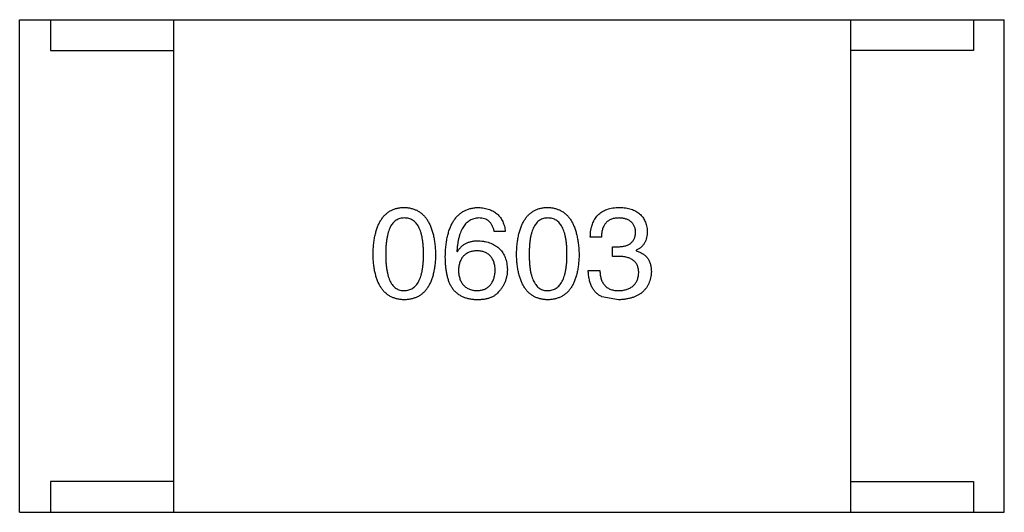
# Model space of a CAD drawing. Header units: inches. Extents: x -100 to 126, y -58 to 58.
# Tile 78 of 118: x 77.799 to 79.399, y 11.611 to 12.411. Entities that reach past the tile are written whole.
import ezdxf

# ---------------------------------------------------------------- set-up
doc = ezdxf.new("R2010")
doc.units = ezdxf.units.IN
doc.header["$LTSCALE"] = 1.21
doc.header["$MEASUREMENT"] = 0
doc.layers.get('0').update_dxf_attribs({"linetype": 'CONTINUOUS'})

msp = doc.modelspace()

# ---------------------------------------------------------------- linework, layer by layer
at = {"color": 7, "linetype": 'Continuous'}
for p, q in [((77.7988, 11.6109), (77.7988, 12.4109)), ((77.7988, 12.4109), (79.3988, 12.4109)), ((77.8488, 12.4109), (77.8488, 12.3609)), ((78.0488, 12.4109), (78.0488, 11.6109)), ((79.1488, 12.4109), (79.1488, 11.6109)), ((79.3488, 12.4109), (79.3488, 12.3609)), ((79.3988, 11.6109), (79.3988, 12.4109)), ((77.8488, 12.3609), (78.0488, 12.3609)), ((79.3488, 12.3609), (79.1488, 12.3609)), ((78.588, 12.0668), (78.57, 12.0668)), ((78.7441, 12.0578), (78.7261, 12.0578)), ((78.5093, 12.0348), (78.5101, 12.034)), ((78.7621, 12.0266), (78.7621, 12.0422)), ((78.7621, 12.0422), (78.772, 12.0422)), ((78.8007, 12.0365), (78.8007, 12.0356)), ((78.7712, 12.0266), (78.7621, 12.0266)), ((78.7228, 12.0037), (78.7417, 12.0037)), ((78.772, 11.9561), (78.7449, 11.961)), ((77.8488, 11.6609), (77.8488, 11.6109)), ((78.0488, 11.6609), (77.8488, 11.6609)), ((79.1488, 11.6609), (79.3488, 11.6609)), ((79.3488, 11.6609), (79.3488, 11.6109)), ((77.7988, 11.6109), (79.3988, 11.6109))]:
    msp.add_line(p, q, dxfattribs=at)
for points, knots in [([(78.3731, 12.0299), (78.3732, 12.0329), (78.3734, 12.0389), (78.3741, 12.0474), (78.3752, 12.0554), (78.3768, 12.0628), (78.3786, 12.0696), (78.3809, 12.0759), (78.3835, 12.0815), (78.3865, 12.0866), (78.3898, 12.0912), (78.3936, 12.0951), (78.3977, 12.0984), (78.4022, 12.1012), (78.4071, 12.1033), (78.4124, 12.1049), (78.418, 12.1059), (78.4219, 12.106), (78.4239, 12.1061)], [0, 0, 0, 0, 0.088823, 0.172287, 0.250296, 0.323438, 0.392244, 0.456221, 0.516635, 0.573871, 0.628, 0.680335, 0.731489, 0.782557, 0.834044, 0.886738, 0.942089, 1, 1, 1, 1]), ([(78.4239, 12.1061), (78.4258, 12.106), (78.4297, 12.1058), (78.4352, 12.1047), (78.4404, 12.103), (78.4452, 12.1009), (78.4497, 12.0981), (78.4538, 12.0947), (78.4575, 12.0907), (78.4609, 12.0862), (78.4639, 12.0811), (78.4666, 12.0755), (78.4688, 12.0693), (78.4707, 12.0625), (78.4723, 12.0552), (78.4735, 12.0472), (78.4743, 12.0388), (78.4746, 12.0329), (78.4747, 12.0299)], [0, 0, 0, 0, 0.057415, 0.112361, 0.16496, 0.216437, 0.267441, 0.318839, 0.371478, 0.426325, 0.483626, 0.544235, 0.608673, 0.677374, 0.750405, 0.828394, 0.911525, 1, 1, 1, 1]), ([(78.4905, 12.0266), (78.4906, 12.0298), (78.4907, 12.0359), (78.4916, 12.0447), (78.4927, 12.053), (78.4944, 12.0607), (78.4963, 12.0677), (78.4987, 12.0742), (78.5015, 12.0801), (78.5047, 12.0854), (78.5082, 12.0901), (78.5123, 12.0942), (78.5167, 12.0978), (78.5215, 12.1007), (78.5267, 12.1029), (78.5323, 12.1046), (78.5383, 12.1057), (78.5424, 12.106), (78.5446, 12.1061)], [0, 0, 0, 0, 0.087517, 0.169686, 0.246944, 0.319347, 0.387088, 0.450961, 0.511075, 0.567974, 0.622351, 0.675039, 0.726853, 0.778688, 0.83093, 0.884738, 0.941043, 1, 1, 1, 1]), ([(78.5446, 12.1061), (78.5462, 12.106), (78.5493, 12.1057), (78.5538, 12.105), (78.558, 12.1041), (78.562, 12.1028), (78.5657, 12.1013), (78.5691, 12.0995), (78.5723, 12.0974), (78.5752, 12.0951), (78.5777, 12.0925), (78.58, 12.0896), (78.5821, 12.0865), (78.5838, 12.0831), (78.5853, 12.0794), (78.5865, 12.0754), (78.5875, 12.0712), (78.5878, 12.0683), (78.588, 12.0668)], [0, 0, 0, 0, 0.073784, 0.144317, 0.211047, 0.274818, 0.336501, 0.395724, 0.453465, 0.510016, 0.566585, 0.622844, 0.680328, 0.739335, 0.800408, 0.863904, 0.93053, 1, 1, 1, 1]), ([(78.6062, 12.0299), (78.6063, 12.0329), (78.6065, 12.0389), (78.6073, 12.0474), (78.6084, 12.0554), (78.6099, 12.0628), (78.6118, 12.0696), (78.614, 12.0759), (78.6166, 12.0815), (78.6196, 12.0866), (78.623, 12.0912), (78.6267, 12.0951), (78.6309, 12.0984), (78.6354, 12.1012), (78.6403, 12.1033), (78.6455, 12.1049), (78.6512, 12.1059), (78.6551, 12.106), (78.657, 12.1061)], [0, 0, 0, 0, 0.088823, 0.172287, 0.250296, 0.323438, 0.392244, 0.456221, 0.516635, 0.573871, 0.628, 0.680335, 0.731489, 0.782557, 0.834044, 0.886738, 0.942089, 1, 1, 1, 1]), ([(78.657, 12.1061), (78.659, 12.106), (78.6628, 12.1058), (78.6684, 12.1047), (78.6736, 12.103), (78.6784, 12.1009), (78.6829, 12.0981), (78.687, 12.0947), (78.6907, 12.0907), (78.6941, 12.0862), (78.6971, 12.0811), (78.6997, 12.0755), (78.702, 12.0693), (78.7039, 12.0625), (78.7054, 12.0552), (78.7066, 12.0472), (78.7075, 12.0388), (78.7077, 12.0329), (78.7079, 12.0299)], [0, 0, 0, 0, 0.057415, 0.112361, 0.16496, 0.216437, 0.267441, 0.318839, 0.371478, 0.426325, 0.483626, 0.544235, 0.608673, 0.677374, 0.750405, 0.828394, 0.911525, 1, 1, 1, 1]), ([(78.7261, 12.0578), (78.7261, 12.0597), (78.7263, 12.0634), (78.7269, 12.0688), (78.7279, 12.0739), (78.7293, 12.0786), (78.731, 12.0829), (78.7331, 12.0869), (78.7355, 12.0905), (78.7383, 12.0937), (78.7415, 12.0965), (78.745, 12.099), (78.7489, 12.1012), (78.7532, 12.1029), (78.7578, 12.1043), (78.7628, 12.1053), (78.7681, 12.106), (78.7717, 12.1061), (78.7736, 12.1061)], [0, 0, 0, 0, 0.074804, 0.144899, 0.211458, 0.274554, 0.334363, 0.392059, 0.448123, 0.503024, 0.558154, 0.613471, 0.670844, 0.729926, 0.792003, 0.857405, 0.926768, 1, 1, 1, 1]), ([(78.7736, 12.1061), (78.7753, 12.106), (78.7787, 12.1059), (78.7836, 12.1052), (78.7881, 12.1044), (78.7924, 12.1032), (78.7963, 12.1018), (78.7999, 12.1), (78.8032, 12.098), (78.8062, 12.0957), (78.8089, 12.0932), (78.8113, 12.0903), (78.8133, 12.0872), (78.815, 12.0838), (78.8164, 12.0802), (78.8175, 12.0762), (78.8183, 12.072), (78.8186, 12.0691), (78.8187, 12.0676)], [0, 0, 0, 0, 0.077845, 0.151584, 0.221397, 0.287366, 0.350104, 0.410398, 0.467998, 0.524388, 0.579979, 0.635152, 0.690917, 0.747936, 0.806661, 0.867861, 0.932479, 1, 1, 1, 1]), ([(78.4239, 12.0889), (78.4227, 12.0889), (78.4203, 12.0888), (78.4168, 12.0881), (78.4136, 12.0869), (78.4106, 12.0853), (78.4078, 12.0832), (78.4053, 12.0806), (78.403, 12.0776), (78.401, 12.0741), (78.3993, 12.0702), (78.3977, 12.0658), (78.3965, 12.0609), (78.3954, 12.0556), (78.3946, 12.0498), (78.394, 12.0436), (78.3936, 12.0369), (78.3936, 12.0323), (78.3936, 12.0299)], [0, 0, 0, 0, 0.049764, 0.097007, 0.143217, 0.188577, 0.235116, 0.282997, 0.333719, 0.387776, 0.445989, 0.508679, 0.576563, 0.649481, 0.728235, 0.812722, 0.903548, 1, 1, 1, 1]), ([(78.455, 12.0299), (78.455, 12.0323), (78.455, 12.0369), (78.4546, 12.0436), (78.454, 12.0498), (78.4532, 12.0556), (78.4521, 12.0609), (78.4508, 12.0658), (78.4492, 12.0702), (78.4474, 12.0741), (78.4453, 12.0776), (78.443, 12.0806), (78.4404, 12.0832), (78.4376, 12.0853), (78.4345, 12.0869), (78.4312, 12.0881), (78.4276, 12.0888), (78.4251, 12.0889), (78.4239, 12.0889)], [0, 0, 0, 0, 0.095719, 0.185854, 0.269738, 0.347952, 0.420315, 0.487894, 0.550245, 0.608186, 0.662454, 0.713283, 0.761375, 0.808209, 0.854301, 0.901312, 0.949396, 1, 1, 1, 1]), ([(78.5446, 12.0889), (78.5433, 12.0888), (78.5407, 12.0886), (78.537, 12.0878), (78.5336, 12.0866), (78.5304, 12.0849), (78.5273, 12.083), (78.5245, 12.0806), (78.522, 12.0777), (78.5197, 12.0746), (78.5176, 12.071), (78.5157, 12.067), (78.5141, 12.0626), (78.5127, 12.0578), (78.5115, 12.0526), (78.5105, 12.047), (78.5098, 12.0411), (78.5095, 12.0369), (78.5093, 12.0348)], [0, 0, 0, 0, 0.054741, 0.107075, 0.158339, 0.208382, 0.258772, 0.310045, 0.362765, 0.417822, 0.475982, 0.537466, 0.602901, 0.673037, 0.747247, 0.826291, 0.910782, 1, 1, 1, 1]), ([(78.57, 12.0668), (78.5696, 12.0685), (78.5689, 12.0718), (78.567, 12.0764), (78.5646, 12.0803), (78.5617, 12.0835), (78.5582, 12.0859), (78.5541, 12.0877), (78.5495, 12.0888), (78.5463, 12.0889), (78.5446, 12.0889)], [0, 0, 0, 0, 0.1439, 0.274233, 0.394478, 0.509388, 0.621911, 0.738504, 0.863414, 1, 1, 1, 1]), ([(78.657, 12.0889), (78.6558, 12.0889), (78.6534, 12.0888), (78.6499, 12.0881), (78.6467, 12.0869), (78.6437, 12.0853), (78.641, 12.0832), (78.6384, 12.0806), (78.6362, 12.0776), (78.6342, 12.0741), (78.6324, 12.0702), (78.6309, 12.0658), (78.6296, 12.0609), (78.6285, 12.0556), (78.6277, 12.0498), (78.6272, 12.0436), (78.6268, 12.0369), (78.6267, 12.0323), (78.6267, 12.0299)], [0, 0, 0, 0, 0.049764, 0.097007, 0.143217, 0.188577, 0.235116, 0.282997, 0.333719, 0.387776, 0.445989, 0.508679, 0.576563, 0.649481, 0.728235, 0.812722, 0.903548, 1, 1, 1, 1]), ([(78.6882, 12.0299), (78.6882, 12.0323), (78.6881, 12.0369), (78.6878, 12.0436), (78.6872, 12.0498), (78.6863, 12.0556), (78.6852, 12.0609), (78.6839, 12.0658), (78.6823, 12.0702), (78.6805, 12.0741), (78.6784, 12.0776), (78.6761, 12.0806), (78.6735, 12.0832), (78.6707, 12.0853), (78.6677, 12.0869), (78.6643, 12.0881), (78.6608, 12.0888), (78.6583, 12.0889), (78.657, 12.0889)], [0, 0, 0, 0, 0.095719, 0.185854, 0.269738, 0.347952, 0.420315, 0.487894, 0.550245, 0.608186, 0.662454, 0.713283, 0.761375, 0.808209, 0.854301, 0.901312, 0.949396, 1, 1, 1, 1]), ([(78.7728, 12.0889), (78.7717, 12.0889), (78.7695, 12.0888), (78.7663, 12.0885), (78.7633, 12.0879), (78.7606, 12.087), (78.758, 12.0859), (78.7557, 12.0846), (78.7535, 12.083), (78.7516, 12.0812), (78.7499, 12.0791), (78.7485, 12.0767), (78.7472, 12.0742), (78.7461, 12.0714), (78.7453, 12.0683), (78.7447, 12.065), (78.7443, 12.0615), (78.7442, 12.059), (78.7441, 12.0578)], [0, 0, 0, 0, 0.069877, 0.136363, 0.198671, 0.257968, 0.315462, 0.370709, 0.425568, 0.479847, 0.535753, 0.592303, 0.651386, 0.713311, 0.778642, 0.84836, 0.921866, 1, 1, 1, 1]), ([(78.7998, 12.066), (78.7998, 12.0669), (78.7996, 12.0686), (78.7991, 12.0711), (78.7984, 12.0735), (78.7976, 12.0757), (78.7966, 12.0777), (78.7953, 12.0796), (78.7939, 12.0813), (78.7923, 12.0828), (78.7905, 12.0842), (78.7885, 12.0853), (78.7864, 12.0864), (78.784, 12.0872), (78.7815, 12.0879), (78.7787, 12.0884), (78.7758, 12.0888), (78.7738, 12.0889), (78.7728, 12.0889)], [0, 0, 0, 0, 0.067655, 0.132224, 0.194132, 0.253145, 0.309858, 0.366002, 0.421361, 0.47702, 0.532632, 0.590536, 0.65067, 0.713258, 0.779588, 0.848803, 0.921949, 1, 1, 1, 1]), ([(78.772, 12.0422), (78.7731, 12.0422), (78.7752, 12.0423), (78.7783, 12.0427), (78.7812, 12.0432), (78.7838, 12.0439), (78.7863, 12.0448), (78.7886, 12.0459), (78.7906, 12.0471), (78.7925, 12.0485), (78.7941, 12.0501), (78.7956, 12.0519), (78.7968, 12.0538), (78.7979, 12.0559), (78.7987, 12.0582), (78.7993, 12.0606), (78.7997, 12.0632), (78.7998, 12.065), (78.7998, 12.066)], [0, 0, 0, 0, 0.079415, 0.154091, 0.22508, 0.29186, 0.355026, 0.415127, 0.472418, 0.528511, 0.583551, 0.638361, 0.693547, 0.750023, 0.807857, 0.868401, 0.932259, 1, 1, 1, 1]), ([(78.8187, 12.0676), (78.8187, 12.0658), (78.8186, 12.0622), (78.8177, 12.0571), (78.8163, 12.0525), (78.8143, 12.0483), (78.8117, 12.0446), (78.8086, 12.0413), (78.8049, 12.0386), (78.8021, 12.0372), (78.8007, 12.0365)], [0, 0, 0, 0, 0.143686, 0.277942, 0.40333, 0.521785, 0.638573, 0.755208, 0.874773, 1, 1, 1, 1]), ([(78.5101, 12.034), (78.511, 12.0354), (78.5127, 12.0382), (78.5159, 12.042), (78.5195, 12.0451), (78.5236, 12.0477), (78.5283, 12.0496), (78.5333, 12.051), (78.5388, 12.0519), (78.5426, 12.052), (78.5446, 12.052)], [0, 0, 0, 0, 0.122276, 0.239997, 0.35611, 0.473903, 0.59404, 0.720428, 0.855383, 1, 1, 1, 1]), ([(78.5446, 12.052), (78.5464, 12.0519), (78.5499, 12.0515), (78.5551, 12.0506), (78.5599, 12.0495), (78.5644, 12.048), (78.5685, 12.0461), (78.5723, 12.044), (78.5757, 12.0415), (78.5788, 12.0388), (78.5816, 12.0357), (78.584, 12.0322), (78.5861, 12.0285), (78.5879, 12.0245), (78.5892, 12.0201), (78.5903, 12.0155), (78.591, 12.0105), (78.5912, 12.0071), (78.5913, 12.0053)], [0, 0, 0, 0, 0.074228, 0.144548, 0.211288, 0.274576, 0.335162, 0.393915, 0.450599, 0.506657, 0.562409, 0.618617, 0.676096, 0.735061, 0.79654, 0.860906, 0.928473, 1, 1, 1, 1]), ([(78.5421, 12.0356), (78.5409, 12.0356), (78.5387, 12.0355), (78.5354, 12.035), (78.5323, 12.0343), (78.5295, 12.0334), (78.5268, 12.0322), (78.5244, 12.0308), (78.5222, 12.0292), (78.5202, 12.0273), (78.5183, 12.0251), (78.5168, 12.0228), (78.5154, 12.0202), (78.5142, 12.0173), (78.5133, 12.0142), (78.5125, 12.0109), (78.512, 12.0074), (78.5119, 12.0049), (78.5118, 12.0037)], [0, 0, 0, 0, 0.070453, 0.136523, 0.199866, 0.260392, 0.318446, 0.374657, 0.430182, 0.485556, 0.541071, 0.598396, 0.657208, 0.718642, 0.783247, 0.851631, 0.923928, 1, 1, 1, 1]), ([(78.5716, 12.0045), (78.5715, 12.0057), (78.5714, 12.0081), (78.5709, 12.0116), (78.5701, 12.0148), (78.5692, 12.0178), (78.5681, 12.0205), (78.5668, 12.0231), (78.5652, 12.0254), (78.5635, 12.0275), (78.5615, 12.0293), (78.5593, 12.0309), (78.557, 12.0323), (78.5544, 12.0335), (78.5516, 12.0344), (78.5486, 12.035), (78.5454, 12.0355), (78.5432, 12.0356), (78.5421, 12.0356)], [0, 0, 0, 0, 0.076288, 0.14871, 0.216387, 0.281386, 0.342528, 0.402111, 0.4591, 0.514852, 0.569974, 0.625644, 0.682226, 0.740156, 0.800362, 0.863471, 0.930116, 1, 1, 1, 1]), ([(78.8007, 12.0356), (78.8017, 12.0353), (78.8036, 12.0347), (78.8064, 12.0336), (78.809, 12.0322), (78.8114, 12.0308), (78.8136, 12.0292), (78.8157, 12.0275), (78.8175, 12.0256), (78.8192, 12.0236), (78.8206, 12.0214), (78.8218, 12.0191), (78.8229, 12.0166), (78.8237, 12.0139), (78.8245, 12.0112), (78.8249, 12.0082), (78.8252, 12.0052), (78.8252, 12.0031), (78.8253, 12.002)], [0, 0, 0, 0, 0.069445, 0.136039, 0.200011, 0.261745, 0.322328, 0.381403, 0.438864, 0.496655, 0.554398, 0.612391, 0.672266, 0.733005, 0.79604, 0.861293, 0.928785, 1, 1, 1, 1]), ([(78.4239, 11.9561), (78.4219, 11.9562), (78.418, 11.9564), (78.4124, 11.9573), (78.4071, 11.9589), (78.4022, 11.9609), (78.3977, 11.9636), (78.3936, 11.9668), (78.3898, 11.9706), (78.3865, 11.975), (78.3835, 11.9799), (78.3809, 11.9854), (78.3786, 11.9915), (78.3768, 11.9981), (78.3752, 12.0052), (78.3741, 12.0129), (78.3734, 12.0212), (78.3732, 12.0269), (78.3731, 12.0299)], [0, 0, 0, 0, 0.059135, 0.115606, 0.169241, 0.221578, 0.273261, 0.324749, 0.377329, 0.431642, 0.488541, 0.548597, 0.612232, 0.680174, 0.752504, 0.829777, 0.912307, 1, 1, 1, 1]), ([(78.3936, 12.0299), (78.3936, 12.0275), (78.3936, 12.0229), (78.394, 12.0162), (78.3946, 12.01), (78.3954, 12.0042), (78.3965, 11.9989), (78.3977, 11.994), (78.3993, 11.9896), (78.401, 11.9857), (78.403, 11.9822), (78.4053, 11.9792), (78.4078, 11.9766), (78.4106, 11.9745), (78.4135, 11.9728), (78.4168, 11.9717), (78.4203, 11.971), (78.4227, 11.9709), (78.4239, 11.9709)], [0, 0, 0, 0, 0.096457, 0.187288, 0.27178, 0.350132, 0.423455, 0.491343, 0.554037, 0.612253, 0.666313, 0.717038, 0.764921, 0.811214, 0.856775, 0.902988, 0.950234, 1, 1, 1, 1]), ([(78.4239, 11.9709), (78.4251, 11.971), (78.4276, 11.9711), (78.4312, 11.9719), (78.4345, 11.9731), (78.4376, 11.9748), (78.4404, 11.9769), (78.443, 11.9796), (78.4453, 11.9826), (78.4474, 11.9861), (78.4492, 11.99), (78.4508, 11.9944), (78.4521, 11.9992), (78.4532, 12.0045), (78.454, 12.0102), (78.4546, 12.0164), (78.455, 12.023), (78.455, 12.0275), (78.455, 12.0299)], [0, 0, 0, 0, 0.050879, 0.099377, 0.146973, 0.193618, 0.240619, 0.289461, 0.34047, 0.395283, 0.453059, 0.515633, 0.582666, 0.655287, 0.732971, 0.815933, 0.905166, 1, 1, 1, 1]), ([(78.4747, 12.0299), (78.4746, 12.0269), (78.4744, 12.0212), (78.4736, 12.0129), (78.4725, 12.0052), (78.471, 11.9981), (78.4692, 11.9915), (78.4669, 11.9854), (78.4643, 11.9799), (78.4613, 11.975), (78.458, 11.9706), (78.4542, 11.9668), (78.4501, 11.9636), (78.4455, 11.9609), (78.4406, 11.9589), (78.4354, 11.9573), (78.4298, 11.9564), (78.4259, 11.9562), (78.4239, 11.9561)], [0, 0, 0, 0, 0.08769, 0.170218, 0.24749, 0.319818, 0.387758, 0.451391, 0.511445, 0.568185, 0.622681, 0.67526, 0.726746, 0.778428, 0.830764, 0.884397, 0.940866, 1, 1, 1, 1]), ([(78.5011, 11.9758), (78.5003, 11.9774), (78.4985, 11.9806), (78.4963, 11.9858), (78.4945, 11.9915), (78.4931, 11.9976), (78.4919, 12.0042), (78.4911, 12.0113), (78.4905, 12.0188), (78.4905, 12.024), (78.4905, 12.0266)], [0, 0, 0, 0, 0.101889, 0.209155, 0.322694, 0.442863, 0.569758, 0.70479, 0.848502, 1, 1, 1, 1]), ([(78.657, 11.9561), (78.6551, 11.9562), (78.6512, 11.9564), (78.6455, 11.9573), (78.6403, 11.9589), (78.6354, 11.9609), (78.6309, 11.9636), (78.6267, 11.9668), (78.623, 11.9706), (78.6196, 11.975), (78.6166, 11.9799), (78.614, 11.9854), (78.6118, 11.9915), (78.6099, 11.9981), (78.6084, 12.0052), (78.6073, 12.0129), (78.6065, 12.0212), (78.6063, 12.0269), (78.6062, 12.0299)], [0, 0, 0, 0, 0.059135, 0.115606, 0.169241, 0.221578, 0.273261, 0.324749, 0.377329, 0.431642, 0.488541, 0.548597, 0.612232, 0.680174, 0.752504, 0.829777, 0.912307, 1, 1, 1, 1]), ([(78.6267, 12.0299), (78.6267, 12.0275), (78.6268, 12.0229), (78.6272, 12.0162), (78.6277, 12.01), (78.6285, 12.0042), (78.6296, 11.9989), (78.6309, 11.994), (78.6324, 11.9896), (78.6342, 11.9857), (78.6362, 11.9822), (78.6384, 11.9792), (78.641, 11.9766), (78.6437, 11.9745), (78.6467, 11.9728), (78.6499, 11.9717), (78.6534, 11.971), (78.6558, 11.9709), (78.657, 11.9709)], [0, 0, 0, 0, 0.096457, 0.187288, 0.27178, 0.350132, 0.423455, 0.491343, 0.554037, 0.612253, 0.666313, 0.717038, 0.764921, 0.811214, 0.856775, 0.902988, 0.950234, 1, 1, 1, 1]), ([(78.657, 11.9709), (78.6583, 11.971), (78.6608, 11.9711), (78.6643, 11.9719), (78.6677, 11.9731), (78.6707, 11.9748), (78.6736, 11.9769), (78.6761, 11.9796), (78.6784, 11.9826), (78.6805, 11.9861), (78.6824, 11.99), (78.6839, 11.9944), (78.6852, 11.9992), (78.6863, 12.0045), (78.6872, 12.0102), (78.6878, 12.0164), (78.6881, 12.023), (78.6882, 12.0275), (78.6882, 12.0299)], [0, 0, 0, 0, 0.050879, 0.099377, 0.146973, 0.193618, 0.240619, 0.289461, 0.34047, 0.395283, 0.453059, 0.515633, 0.582666, 0.655287, 0.732971, 0.815933, 0.905166, 1, 1, 1, 1]), ([(78.7079, 12.0299), (78.7078, 12.0269), (78.7076, 12.0212), (78.7068, 12.0129), (78.7057, 12.0052), (78.7042, 11.9981), (78.7023, 11.9915), (78.7001, 11.9854), (78.6975, 11.9799), (78.6945, 11.975), (78.6911, 11.9706), (78.6874, 11.9668), (78.6832, 11.9636), (78.6787, 11.9609), (78.6738, 11.9589), (78.6685, 11.9573), (78.6629, 11.9564), (78.659, 11.9562), (78.657, 11.9561)], [0, 0, 0, 0, 0.08769, 0.170218, 0.24749, 0.319818, 0.387758, 0.451391, 0.511445, 0.568185, 0.622681, 0.67526, 0.726746, 0.778428, 0.830764, 0.884397, 0.940866, 1, 1, 1, 1]), ([(78.8048, 11.9996), (78.8047, 12.0007), (78.8047, 12.0028), (78.8043, 12.0059), (78.8036, 12.0087), (78.8027, 12.0114), (78.8015, 12.0139), (78.8001, 12.0161), (78.7984, 12.0181), (78.7964, 12.0199), (78.7941, 12.0215), (78.7916, 12.0229), (78.7888, 12.024), (78.7858, 12.025), (78.7825, 12.0257), (78.779, 12.0262), (78.7751, 12.0266), (78.7725, 12.0266), (78.7712, 12.0266)], [0, 0, 0, 0, 0.066518, 0.129194, 0.188613, 0.245254, 0.300032, 0.353805, 0.407079, 0.461108, 0.516272, 0.574141, 0.634837, 0.699275, 0.767504, 0.840272, 0.917505, 1, 1, 1, 1]), ([(78.5118, 12.0037), (78.5119, 12.0024), (78.512, 11.9999), (78.5126, 11.9962), (78.5133, 11.9928), (78.5143, 11.9897), (78.5154, 11.9867), (78.5169, 11.9841), (78.5185, 11.9816), (78.5204, 11.9795), (78.5224, 11.9775), (78.5247, 11.9758), (78.5272, 11.9744), (78.5299, 11.9732), (78.5329, 11.9722), (78.536, 11.9715), (78.5394, 11.971), (78.5417, 11.9709), (78.5429, 11.9709)], [0, 0, 0, 0, 0.076467, 0.148148, 0.216496, 0.280559, 0.342274, 0.401168, 0.458322, 0.514073, 0.569257, 0.62465, 0.68124, 0.739113, 0.799947, 0.862804, 0.929597, 1, 1, 1, 1]), ([(78.5429, 11.9709), (78.544, 11.971), (78.5462, 11.9712), (78.5493, 11.9717), (78.5522, 11.9725), (78.5549, 11.9735), (78.5574, 11.9748), (78.5597, 11.9763), (78.5618, 11.9781), (78.5637, 11.9801), (78.5654, 11.9823), (78.5669, 11.9848), (78.5682, 11.9875), (78.5693, 11.9904), (78.5702, 11.9936), (78.5708, 11.997), (78.5714, 12.0007), (78.5715, 12.0032), (78.5716, 12.0045)], [0, 0, 0, 0, 0.066682, 0.130303, 0.190802, 0.248749, 0.30534, 0.361219, 0.415721, 0.471765, 0.528279, 0.586428, 0.64659, 0.710143, 0.776461, 0.846692, 0.921137, 1, 1, 1, 1]), ([(78.5913, 12.0053), (78.5912, 12.0036), (78.5911, 12.0001), (78.5905, 11.995), (78.5893, 11.9901), (78.5877, 11.9854), (78.5856, 11.9809), (78.5831, 11.9765), (78.58, 11.9723), (78.5777, 11.9697), (78.5765, 11.9684)], [0, 0, 0, 0, 0.12904, 0.253809, 0.377066, 0.499122, 0.621469, 0.744665, 0.870607, 1, 1, 1, 1]), ([(78.7449, 11.961), (78.7441, 11.9615), (78.7423, 11.9623), (78.7399, 11.9638), (78.7376, 11.9655), (78.7355, 11.9674), (78.7336, 11.9694), (78.7318, 11.9716), (78.7302, 11.974), (78.7287, 11.9766), (78.7274, 11.9794), (78.7262, 11.9823), (78.7253, 11.9854), (78.7245, 11.9887), (78.7238, 11.9922), (78.7233, 11.9959), (78.7229, 11.9997), (78.7228, 12.0023), (78.7228, 12.0037)], [0, 0, 0, 0, 0.056906, 0.113264, 0.168825, 0.223843, 0.279195, 0.335267, 0.392098, 0.450414, 0.51054, 0.572219, 0.636652, 0.703156, 0.773102, 0.845505, 0.921063, 1, 1, 1, 1]), ([(78.7417, 12.0037), (78.7417, 12.0023), (78.7418, 11.9998), (78.7423, 11.996), (78.7429, 11.9926), (78.7438, 11.9894), (78.745, 11.9864), (78.7464, 11.9837), (78.748, 11.9813), (78.7498, 11.979), (78.7519, 11.9771), (78.7542, 11.9754), (78.7567, 11.974), (78.7595, 11.9729), (78.7625, 11.972), (78.7657, 11.9713), (78.7692, 11.9709), (78.7716, 11.9709), (78.7728, 11.9709)], [0, 0, 0, 0, 0.07723, 0.149593, 0.217944, 0.282232, 0.34411, 0.402297, 0.458791, 0.513966, 0.568538, 0.623291, 0.679957, 0.737243, 0.798142, 0.86118, 0.928728, 1, 1, 1, 1]), ([(78.8253, 12.002), (78.8251, 12.0002), (78.8249, 11.9967), (78.824, 11.9917), (78.8227, 11.987), (78.8211, 11.9826), (78.8191, 11.9785), (78.8167, 11.9748), (78.8139, 11.9714), (78.8108, 11.9683), (78.8072, 11.9656), (78.8033, 11.9633), (78.799, 11.9612), (78.7943, 11.9595), (78.7893, 11.9582), (78.7838, 11.9571), (78.778, 11.9564), (78.774, 11.9562), (78.772, 11.9561)], [0, 0, 0, 0, 0.068236, 0.132937, 0.194125, 0.253174, 0.310181, 0.365986, 0.421096, 0.476216, 0.532352, 0.590232, 0.649824, 0.71274, 0.778406, 0.848058, 0.921922, 1, 1, 1, 1]), ([(78.7728, 11.9709), (78.774, 11.971), (78.7764, 11.9711), (78.7799, 11.9717), (78.7831, 11.9723), (78.7861, 11.9732), (78.7889, 11.9743), (78.7915, 11.9756), (78.7939, 11.9771), (78.796, 11.9788), (78.7979, 11.9807), (78.7996, 11.9828), (78.801, 11.9851), (78.8022, 11.9876), (78.8032, 11.9903), (78.804, 11.9932), (78.8045, 11.9963), (78.8047, 11.9985), (78.8048, 11.9996)], [0, 0, 0, 0, 0.076694, 0.149502, 0.218019, 0.283183, 0.345589, 0.405199, 0.462852, 0.519478, 0.575313, 0.630559, 0.687006, 0.744638, 0.804006, 0.866059, 0.931486, 1, 1, 1, 1]), ([(78.5396, 11.9561), (78.5376, 11.9562), (78.5336, 11.9565), (78.5278, 11.9576), (78.5223, 11.9592), (78.5173, 11.9614), (78.5126, 11.9641), (78.5084, 11.9674), (78.5044, 11.9713), (78.5022, 11.9743), (78.5011, 11.9758)], [0, 0, 0, 0, 0.137449, 0.267856, 0.393219, 0.514735, 0.63397, 0.753734, 0.874967, 1, 1, 1, 1]), ([(78.5765, 11.9684), (78.5756, 11.9674), (78.5737, 11.9652), (78.5702, 11.9626), (78.5663, 11.9604), (78.5619, 11.9587), (78.557, 11.9573), (78.5517, 11.9565), (78.5458, 11.956), (78.5418, 11.9561), (78.5396, 11.9561)], [0, 0, 0, 0, 0.105033, 0.21147, 0.321511, 0.438526, 0.563605, 0.698055, 0.843218, 1, 1, 1, 1])]:
    msp.add_open_spline(points, degree=3, knots=knots, dxfattribs=at)

doc.saveas('drawing.dxf')
